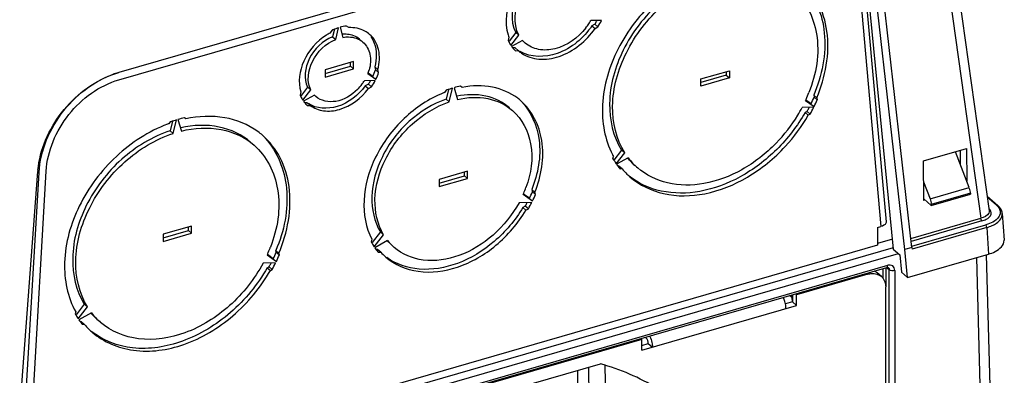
# Model space of a CAD drawing. Header units: inches. Extents: x 0 to 117, y 0 to 83.
# Tile 40 of 60: x 103.54 to 108.25, y 21.74 to 23.44. Entities that reach past the tile are written whole.
import ezdxf

# ---------------------------------------------------------------- set-up
doc = ezdxf.new("R2010")
doc.units = ezdxf.units.IN
doc.header["$LTSCALE"] = 6.431102
doc.header["$MEASUREMENT"] = 0
doc.layers.get('0').update_dxf_attribs({"linetype": 'CONTINUOUS'})

msp = doc.modelspace()

# ---------------------------------------------------------------- linework, layer by layer
at = {"color": 7, "linetype": 'CONTINUOUS'}
for p, q in [((107.8585, 24.7883), (108.1753, 22.53)), ((107.8199, 24.7444), (108.1356, 22.4938)), ((107.5639, 23.8863), (107.7166, 22.3467)), ((107.7718, 22.3449), (107.5993, 23.8556)), ((107.806, 22.3548), (107.6332, 23.8685)), ((105.5626, 23.6396), (104.0094, 23.1912)), ((107.5538, 23.6095), (107.6575, 22.4546)), ((107.5782, 23.6352), (107.6821, 22.4772)), ((104.0103, 23.1564), (105.5625, 23.6044)), ((106.3205, 23.4407), (106.2686, 23.4396)), ((106.2884, 23.423), (106.2743, 23.4152)), ((106.3032, 23.4102), (106.2884, 23.423)), ((105.0312, 23.3941), (105.0202, 23.38)), ((105.0422, 23.3988), (105.0331, 23.3625)), ((105.0479, 23.3497), (105.0619, 23.4058)), ((105.0687, 23.4078), (105.0827, 23.3597)), ((105.1104, 23.406), (105.0994, 23.4138)), ((105.9097, 23.383), (105.8776, 23.3417)), ((105.9245, 23.3702), (105.9097, 23.383)), ((106.2743, 23.4152), (106.2891, 23.4024)), ((106.2891, 23.4024), (106.3032, 23.4102)), ((105.0331, 23.3625), (105.0479, 23.3497)), ((105.8769, 23.3603), (105.8731, 23.3451)), ((105.8865, 23.3213), (105.9245, 23.3702)), ((105.9418, 23.3452), (105.8899, 23.3163)), ((105.9065, 23.309), (105.8957, 23.3088)), ((105.9213, 23.2962), (105.9065, 23.309)), ((105.9072, 23.2959), (105.9213, 23.2962)), ((105.9213, 23.2962), (105.9222, 23.2954)), ((105.1335, 23.2433), (104.9971, 23.2039)), ((105.1187, 23.222), (105.1187, 23.239)), ((105.1335, 23.2092), (105.1335, 23.2433)), ((104.9971, 23.1869), (105.1187, 23.222)), ((104.9971, 23.1698), (105.1335, 23.2092)), ((104.9971, 23.2039), (104.9971, 23.1698)), ((105.1187, 23.222), (105.1335, 23.2092)), ((105.2023, 23.1871), (105.2404, 23.1599)), ((105.2257, 23.1727), (105.2034, 23.1886)), ((105.2493, 23.2055), (105.2345, 23.2183)), ((105.2345, 23.2183), (105.2385, 23.2044)), ((105.2385, 23.2044), (105.2533, 23.1916)), ((105.2533, 23.1916), (105.2493, 23.2055)), ((106.7956, 23.1605), (106.932, 23.1999)), ((106.9173, 23.1956), (106.9173, 23.1786)), ((106.932, 23.1999), (106.932, 23.1658)), ((105.237, 23.153), (105.1849, 23.1519)), ((106.9173, 23.1786), (106.7956, 23.1435)), ((106.932, 23.1658), (106.7956, 23.1264)), ((106.7956, 23.1264), (106.7956, 23.1605)), ((106.9173, 23.1786), (106.932, 23.1658)), ((104.8813, 23.0993), (104.8773, 23.0831)), ((104.9135, 23.1208), (104.8798, 23.0773)), ((104.8901, 23.0588), (104.9283, 23.108)), ((104.9283, 23.108), (104.9135, 23.1208)), ((105.2044, 23.1355), (105.1894, 23.1272)), ((105.1894, 23.1272), (105.2042, 23.1144)), ((105.2042, 23.1144), (105.2192, 23.1227)), ((105.2192, 23.1227), (105.2044, 23.1355)), ((105.5767, 23.1066), (105.5682, 23.0956)), ((105.5879, 23.1105), (105.5763, 23.0637)), ((105.591, 23.0509), (105.6074, 23.1167)), ((105.6142, 23.1187), (105.6306, 23.0624)), ((105.6534, 23.1202), (105.6449, 23.1263)), ((104.9457, 23.0829), (104.8935, 23.0539)), ((104.9116, 23.047), (104.8991, 23.0467)), ((104.9264, 23.0342), (104.9116, 23.047)), ((104.9527, 23.0762), (104.9457, 23.0829)), ((105.5763, 23.0637), (105.591, 23.0509)), ((107.2967, 23.0574), (107.3375, 23.0284)), ((107.3227, 23.0412), (107.2978, 23.0589)), ((107.3502, 23.0701), (107.3355, 23.0829)), ((107.3355, 23.0829), (107.338, 23.0742)), ((107.338, 23.0742), (107.3528, 23.0614)), ((107.3502, 23.0701), (107.3528, 23.0614)), ((104.9114, 23.0339), (104.9264, 23.0342)), ((107.3358, 23.025), (107.2801, 23.0238)), ((107.3039, 23.0053), (107.2945, 23)), ((107.2945, 23), (107.3093, 22.9873)), ((107.3187, 22.9925), (107.3039, 23.0053)), ((104.2555, 22.9547), (104.2491, 22.9464)), ((104.2668, 22.9585), (104.2554, 22.9127)), ((104.2701, 22.8999), (104.2862, 22.9646)), ((104.293, 22.9666), (104.3091, 22.9111)), ((104.3301, 22.9698), (104.3237, 22.9744)), ((107.3187, 22.9925), (107.3093, 22.9873)), ((104.2554, 22.9127), (104.2701, 22.8999)), ((106.4162, 22.8202), (106.3789, 22.7723)), ((106.4309, 22.8075), (106.4162, 22.8202)), ((107.8605, 22.768), (108.0667, 22.8276)), ((108.08, 22.641), (108.0147, 22.8126)), ((108.0382, 22.7508), (108.0375, 22.8192)), ((108.0667, 22.8276), (108.0683, 22.6718)), ((106.3749, 22.7791), (106.3774, 22.7892)), ((106.3902, 22.7549), (106.4309, 22.8075)), ((106.4476, 22.7835), (106.3919, 22.7525)), ((107.8623, 22.5789), (107.8605, 22.768)), ((103.5056, 21.1572), (103.6224, 22.7174)), ((103.5698, 21.1319), (103.6623, 22.7191)), ((103.6283, 22.7124), (103.6224, 22.7174)), ((105.679, 22.7188), (105.5426, 22.6795)), ((105.6642, 22.6975), (105.6642, 22.7146)), ((105.679, 22.6848), (105.679, 22.7188)), ((106.4036, 22.7429), (106.3989, 22.7428)), ((106.4184, 22.7301), (106.4036, 22.7429)), ((106.4184, 22.7301), (106.409, 22.7299)), ((103.5356, 21.122), (103.6283, 22.7123)), ((105.5426, 22.6624), (105.6642, 22.6975)), ((105.5426, 22.6454), (105.679, 22.6848)), ((105.5426, 22.6795), (105.5426, 22.6454)), ((105.6642, 22.6975), (105.679, 22.6848)), ((107.8615, 22.6684), (107.8925, 22.5869)), ((106.0009, 22.6187), (105.9861, 22.6315)), ((105.9861, 22.6315), (105.9892, 22.6208)), ((105.9892, 22.6208), (106.004, 22.608)), ((107.8925, 22.5869), (108.08, 22.641)), ((105.9451, 22.6085), (105.9898, 22.5767)), ((105.975, 22.5894), (105.9461, 22.61)), ((106.004, 22.608), (106.0009, 22.6187)), ((107.8982, 22.5551), (107.8623, 22.5862)), ((107.8687, 22.5807), (107.8623, 22.5789)), ((108.0856, 22.6134), (107.8981, 22.5593)), ((107.8982, 22.5551), (108.0857, 22.6092)), ((108.0856, 22.6134), (108.0857, 22.6092)), ((108.1655, 22.5996), (108.2166, 22.5554)), ((108.2102, 22.5565), (108.1663, 22.5945)), ((105.9864, 22.5698), (105.9253, 22.5685)), ((105.9551, 22.5519), (105.9435, 22.5454)), ((105.9435, 22.5454), (105.9582, 22.5326)), ((105.9699, 22.5391), (105.9551, 22.5519)), ((105.9582, 22.5326), (105.9699, 22.5391)), ((107.8982, 22.5551), (107.8981, 22.5593)), ((107.8012, 22.3972), (108.1356, 22.4938)), ((108.1405, 22.4811), (107.8027, 22.3836)), ((108.2383, 22.5164), (108.2464, 22.3886)), ((104.3578, 22.4568), (104.2214, 22.4174)), ((104.2214, 22.4004), (104.343, 22.4355)), ((104.343, 22.4355), (104.343, 22.4525)), ((104.343, 22.4355), (104.3578, 22.4227)), ((104.3578, 22.4227), (104.3578, 22.4568)), ((107.6406, 22.4498), (107.6575, 22.4546)), ((107.6406, 22.4498), (107.6406, 22.3645)), ((107.8045, 22.3599), (108.1596, 22.4624)), ((108.1645, 22.4498), (107.8068, 22.3465)), ((108.1645, 22.4498), (108.1725, 22.3223)), ((104.2214, 22.3833), (104.3578, 22.4227)), ((104.2214, 22.4174), (104.2214, 22.3833)), ((105.2208, 22.3935), (105.2177, 22.381)), ((105.2618, 22.4283), (105.2223, 22.3774)), ((105.2319, 22.3579), (105.2766, 22.4155)), ((105.2964, 22.3869), (105.2353, 22.3529)), ((105.2766, 22.4155), (105.2618, 22.4283)), ((107.712, 22.3937), (107.6406, 22.373)), ((107.7151, 22.3519), (103.5712, 21.1557)), ((107.6406, 22.3645), (103.5732, 21.1904)), ((104.7758, 22.3265), (104.7611, 22.3393)), ((104.7634, 22.3312), (104.7611, 22.3393)), ((105.2486, 22.3448), (105.2414, 22.3447)), ((105.2634, 22.332), (105.2486, 22.3448)), ((107.7166, 22.3467), (107.7481, 22.3194)), ((107.806, 22.3548), (107.7718, 22.3449)), ((107.7851, 22.2104), (107.7718, 22.3449)), ((107.806, 22.3548), (107.8068, 22.3465)), ((103.569, 21.121), (107.7412, 22.3254)), ((104.7198, 22.3184), (104.7638, 22.2871)), ((104.749, 22.2999), (104.7209, 22.3199)), ((104.7634, 22.3312), (104.7782, 22.3184)), ((104.7782, 22.3184), (104.7758, 22.3265)), ((105.2518, 22.3318), (105.2634, 22.332)), ((107.7481, 22.3194), (107.7565, 22.2353)), ((107.7851, 22.2104), (108.1725, 22.3223)), ((108.1149, 22.3056), (108.1401, 21.3481)), ((108.1875, 21.3871), (108.1629, 22.3195)), ((103.5776, 21.0726), (107.6852, 22.2584)), ((103.582, 21.083), (107.6896, 22.2688)), ((104.7603, 22.2802), (104.7003, 22.279)), ((104.7205, 22.2574), (104.7293, 22.2623)), ((104.7205, 22.2574), (104.7353, 22.2446)), ((104.7441, 22.2495), (104.7293, 22.2623)), ((104.7353, 22.2446), (104.7441, 22.2495)), ((107.6679, 22.2061), (107.6679, 22.2534)), ((107.6812, 22.2582), (107.6812, 22.1657)), ((107.6971, 22.2479), (107.6846, 22.2575)), ((107.6894, 22.2659), (107.6896, 22.2688)), ((107.6925, 22.2582), (107.6926, 22.2581)), ((107.6968, 22.2508), (107.6971, 22.2479)), ((107.6971, 19.6127), (107.6971, 22.2479)), ((107.7237, 22.2445), (107.7237, 19.6055)), ((107.595, 22.2263), (107.254, 22.1279)), ((107.595, 22.2263), (107.5898, 22.2308)), ((107.6594, 22.2155), (107.6397, 22.2325)), ((107.7565, 22.2353), (107.7851, 22.2104)), ((107.6802, 20.1029), (107.6802, 22.1657)), ((107.2302, 22.1146), (107.2195, 22.1239)), ((107.2302, 22.1146), (107.2328, 22.0934)), ((107.2343, 22.1282), (107.2343, 22.0938)), ((107.2488, 22.1324), (107.254, 22.1279)), ((107.254, 22.0768), (107.254, 22.1279)), ((103.8447, 22.0828), (103.8058, 22.0327)), ((103.8155, 22.0134), (103.8594, 22.07)), ((103.8594, 22.07), (103.8447, 22.0828)), ((106.5124, 21.8627), (107.254, 22.0768)), ((107.2343, 22.0938), (107.2005, 22.0841)), ((107.2343, 22.0938), (107.254, 22.0768)), ((103.8034, 22.0458), (103.8011, 22.0363)), ((103.8789, 22.0419), (103.8189, 22.0085)), ((103.825, 22), (103.8292, 22.0001)), ((103.8439, 21.9873), (103.8292, 22.0001)), ((103.8351, 21.9871), (103.8439, 21.9873)), ((106.5124, 21.9138), (104.7395, 21.402)), ((106.5072, 21.9183), (106.5124, 21.9138)), ((106.5124, 21.8627), (106.5124, 21.9138)), ((106.5289, 21.9246), (106.534, 21.9201)), ((106.5124, 21.8854), (106.5439, 21.8945)), ((106.5439, 21.8945), (106.5636, 21.8775)), ((105.8181, 21.6537), (106.3148, 21.7971)), ((106.2575, 21.7806), (106.2595, 21.6381)), ((106.3402, 21.625), (106.3378, 21.7899)), ((106.207, 21.6499), (106.2059, 21.7657))]:
    msp.add_line(p, q, dxfattribs=at)
msp.add_lwpolyline([(107.6852, 22.2584), (107.6865, 22.2587), (107.6883, 22.259), (107.6898, 22.259), (107.6909, 22.2588), (107.6917, 22.2586), (107.6923, 22.2583), (107.6926, 22.2581)], dxfattribs=at)
for centre, radius, start, end in [((106.0045, 23.594), 0.306, 321.7361, 326.4052), ((106.0119, 23.5891), 0.2971, 326.4041, 329.7867), ((105.9713, 23.6241), 0.3755, 327.6197, 328.2173), ((105.9745, 23.6221), 0.3717, 328.214, 330.6964), ((105.9913, 23.6081), 0.3693, 327.6028, 333.0381), ((105.1428, 23.1491), 0.2613, 117.9667, 122.2391), ((105.1378, 23.163), 0.2545, 113.9335, 114.7697), ((105.1327, 23.1752), 0.2412, 107.0597, 113.9878), ((105.0923, 23.2322), 0.1424, 94.5143, 95.4963), ((105.1277, 23.2785), 0.1262, 49.1668, 61.9279), ((105.0996, 23.276), 0.0973, 49.1129, 50.3343), ((106.0487, 23.4277), 0.1846, 197.8803, 201.4296), ((106.0339, 23.4193), 0.177, 204.7642, 212.6509), ((106.0394, 23.4309), 0.1299, 221.2499, 229.2422), ((106.0289, 23.4162), 0.1711, 212.696, 213.7051), ((106.0247, 23.4132), 0.166, 215.7128, 223.9447), ((106.0228, 23.4115), 0.1635, 223.9706, 225.0111), ((106.0122, 23.4298), 0.1605, 235.7921, 239.4669), ((106.0252, 23.4145), 0.1574, 229.1435, 236.1623), ((104.1361, 22.7542), 0.4551, 107.4309, 110.4927), ((104.1308, 22.7707), 0.4377, 106.1048, 107.42), ((105.0183, 23.2576), 0.197, 339.0299, 341.2272), ((105.0223, 23.2562), 0.1928, 341.2236, 344.1077), ((104.9784, 23.2912), 0.2742, 334.3941, 341.5502), ((104.9932, 23.2784), 0.2742, 334.3941, 341.5502), ((104.9934, 23.2695), 0.2247, 323.8491, 328.4652), ((104.9533, 23.3042), 0.3025, 326.1131, 326.8584), ((104.9561, 23.3024), 0.2992, 326.8538, 329.9469), ((104.9727, 23.2884), 0.297, 326.0893, 332.8749), ((104.9888, 23.2727), 0.2303, 315.0648, 323.8678), ((105.7561, 22.6123), 0.5185, 111.2453, 111.814), ((105.7561, 22.6182), 0.5203, 109.7637, 110.1626), ((105.7515, 22.6311), 0.5066, 106.5286, 109.7763), ((105.7426, 22.6621), 0.4744, 101.888, 105.7053), ((106.6825, 23.3413), 0.6766, 335.7049, 338.7134), ((105.0099, 23.1376), 0.1434, 202.3158, 212.1132), ((105.0045, 23.1344), 0.1371, 212.1888, 213.4519), ((105.0006, 23.1316), 0.1323, 215.9656, 226.303), ((105.7526, 22.8459), 0.2775, 49.1144, 53.1323), ((106.6746, 23.3448), 0.6853, 335.2063, 335.7108), ((106.6311, 23.3814), 0.7708, 333.8053, 336.5082), ((106.6459, 23.3686), 0.7708, 333.8053, 336.5082), ((104.9991, 23.1301), 0.1302, 226.3415, 227.649), ((106.6429, 23.3606), 0.7207, 328.7666, 332.1386), ((106.6047, 23.3948), 0.8004, 330.8764, 331.1693), ((106.6092, 23.3924), 0.7953, 331.1682, 332.4474), ((106.6263, 23.3783), 0.7926, 330.8715, 333.5245), ((104.469, 22.3469), 0.6442, 109.0356, 109.3564), ((104.4647, 22.3599), 0.6305, 106.4407, 109.0438), ((104.4557, 22.3908), 0.5983, 102.7497, 105.7824), ((106.6167, 23.3771), 0.7517, 315.8067, 328.7295), ((106.5951, 23.3961), 0.8229, 317.2709, 330.2112), ((104.4691, 22.3419), 0.6433, 110.0013, 110.5992), ((104.4673, 22.6251), 0.3517, 49.104, 53.8012), ((106.7088, 22.9739), 0.3793, 207.5482, 209.1285), ((106.7, 22.9676), 0.3758, 210.1066, 213.9846), ((106.6895, 22.9913), 0.3224, 220.5603, 223.0004), ((106.7045, 22.9788), 0.3228, 217.2458, 229.1079), ((106.6884, 22.9903), 0.3209, 223, 229.1343), ((104.0476, 22.6856), 0.4264, 174.8806, 175.7174), ((106.6956, 22.9647), 0.3705, 213.9934, 214.4829), ((106.6914, 22.9618), 0.3654, 214.9415, 218.8926), ((106.6885, 22.9594), 0.3617, 218.8994, 219.3968), ((106.6868, 22.9587), 0.3526, 220.4195, 225.975), ((106.6864, 22.9582), 0.3519, 225.9782, 229.1572), ((105.4786, 22.8157), 0.5105, 336.7678, 339.9824), ((105.4249, 22.8576), 0.612, 334.0151, 337.2359), ((105.4716, 22.8186), 0.518, 336.0677, 336.7746), ((105.4396, 22.8448), 0.612, 334.0151, 337.2359), ((105.3981, 22.8712), 0.642, 330.1742, 330.521), ((105.402, 22.869), 0.6375, 330.5196, 331.9613), ((105.4191, 22.8549), 0.6349, 330.1677, 333.3108), ((108.1918, 22.5133), 0.0465, 3.8795, 12.1064), ((105.4731, 22.5529), 0.2453, 223.0577, 225.0602), ((105.4884, 22.5406), 0.2459, 218.6691, 229.1644), ((104.1107, 22.5962), 0.6694, 336.0056, 338.4982), ((104.1189, 22.5929), 0.6606, 338.5024, 338.9893), ((105.4815, 22.527), 0.3016, 208.9513, 213.5402), ((105.4771, 22.5241), 0.2963, 213.5532, 214.1337), ((105.4725, 22.5209), 0.2907, 215.29, 219.9929), ((104.104, 22.5991), 0.6768, 335.491, 336.0095), ((104.0576, 22.6379), 0.7696, 333.9471, 336.511), ((104.0724, 22.6251), 0.7696, 333.9471, 336.511), ((105.47, 22.5188), 0.2874, 220.0021, 220.5947), ((105.4696, 22.5191), 0.2784, 222.2219, 229.188), ((104.0306, 22.6516), 0.7998, 330.8742, 331.1519), ((104.0347, 22.6493), 0.7952, 331.151, 332.3059), ((104.0519, 22.6353), 0.7925, 330.8699, 333.3843), ((107.0798, 22.0617), 0.1226, 21.0019, 25.998), ((107.0687, 22.0574), 0.1344, 11.4419, 21.0454), ((104.1261, 22.2248), 0.3758, 210.1037, 213.7791), ((104.1219, 22.222), 0.3707, 213.7871, 214.2507), ((104.1172, 22.2187), 0.3649, 215.1749, 218.9228), ((104.1165, 22.2497), 0.3189, 221.0721, 223.4388), ((104.1316, 22.2372), 0.3194, 217.7156, 229.1157), ((104.1156, 22.2488), 0.3176, 223.4387, 229.1388), ((104.1144, 22.2165), 0.3614, 218.9288, 219.4005), ((104.1127, 22.2156), 0.3526, 220.3545, 225.9748), ((104.1122, 22.2151), 0.352, 225.9781, 229.1569), ((106.4461, 21.8798), 0.1164, 24.8867, 26.0464)]:
    msp.add_arc(centre, radius, start, end, dxfattribs=at)
for points, knots in [([(106.0378, 23.7198), (105.9759, 23.6839), (105.8778, 23.5797), (105.8535, 23.4318), (105.8731, 23.3711)], [0, 0, 0, 0, 0.528351, 1, 1, 1, 1]), ([(106.0731, 23.7132), (106.0071, 23.6884), (105.8997, 23.5917), (105.8802, 23.4377), (105.9097, 23.383)], [0, 0, 0, 0, 0.531631, 1, 1, 1, 1]), ([(105.9245, 23.3702), (105.8949, 23.4249), (105.9144, 23.5789), (106.0218, 23.6756), (106.0879, 23.7005)], [0, 0, 0, 0, 0.468369, 1, 1, 1, 1]), ([(106.8228, 23.6893), (106.7332, 23.6566), (106.5645, 23.5495), (106.3872, 23.3177), (106.3052, 23.0512), (106.335, 22.8703), (106.3724, 22.7984)], [0, 0, 0, 0, 0.259738, 0.52804, 0.779461, 1, 1, 1, 1]), ([(106.8324, 23.6614), (106.7458, 23.6335), (106.5818, 23.5341), (106.4119, 23.3125), (106.3376, 23.0566), (106.3753, 22.885), (106.4162, 22.8202)], [0, 0, 0, 0, 0.259943, 0.529821, 0.781301, 1, 1, 1, 1]), ([(106.4309, 22.8075), (106.3901, 22.8723), (106.3523, 23.0438), (106.4267, 23.2997), (106.5966, 23.5213), (106.7606, 23.6207), (106.8472, 23.6486)], [0, 0, 0, 0, 0.218699, 0.470179, 0.740057, 1, 1, 1, 1]), ([(107.3502, 23.0701), (107.392, 23.1692), (107.4231, 23.3322), (107.365, 23.5282), (107.3061, 23.6044), (107.2717, 23.6341)], [0, 0, 0, 0, 0.534972, 0.774084, 1, 1, 1, 1]), ([(107.2846, 23.6201), (107.3436, 23.5565), (107.4162, 23.3668), (107.3746, 23.1756), (107.3355, 23.0829)], [0, 0, 0, 0, 0.462902, 1, 1, 1, 1]), ([(107.2347, 23.5913), (107.296, 23.5382), (107.3803, 23.3652), (107.3472, 23.1836), (107.313, 23.0956)], [0, 0, 0, 0, 0.462147, 1, 1, 1, 1]), ([(105.1617, 23.3509), (105.1457, 23.3642), (105.117, 23.3749), (105.0886, 23.3747), (105.0811, 23.3741)], [0, 0, 0, 0, 0.733222, 1, 1, 1, 1]), ([(105.2493, 23.2055), (105.2576, 23.2363), (105.2627, 23.2989), (105.2314, 23.3556), (105.2102, 23.374)], [0, 0, 0, 0, 0.532724, 1, 1, 1, 1]), ([(106.2743, 23.4152), (106.2342, 23.3567), (106.1306, 23.2652), (105.9815, 23.2616), (105.9307, 23.2916)], [0, 0, 0, 0, 0.545633, 1, 1, 1, 1]), ([(105.9376, 23.2837), (105.9618, 23.2675), (106.0237, 23.2478), (106.1593, 23.2695), (106.248, 23.3425), (106.2891, 23.4024)], [0, 0, 0, 0, 0.217089, 0.458977, 1, 1, 1, 1]), ([(106.2447, 23.4045), (106.208, 23.3579), (106.1322, 23.3028), (106.0205, 23.2953), (105.9726, 23.317), (105.9546, 23.3325)], [0, 0, 0, 0, 0.543484, 0.782939, 1, 1, 1, 1]), ([(105.0034, 23.3702), (104.9568, 23.3408), (104.8836, 23.2592), (104.8663, 23.1459), (104.8813, 23.0993)], [0, 0, 0, 0, 0.529195, 1, 1, 1, 1]), ([(105.0331, 23.3625), (104.9856, 23.3432), (104.9087, 23.2722), (104.8935, 23.1615), (104.9135, 23.1208)], [0, 0, 0, 0, 0.530804, 1, 1, 1, 1]), ([(104.9283, 23.108), (104.9083, 23.1487), (104.9235, 23.2594), (105.0004, 23.3304), (105.0479, 23.3497)], [0, 0, 0, 0, 0.469195, 1, 1, 1, 1]), ([(105.0827, 23.3597), (105.0915, 23.3612), (105.1247, 23.3642), (105.1597, 23.3527), (105.178, 23.3368)], [0, 0, 0, 0, 0.2705, 1, 1, 1, 1]), ([(105.178, 23.3368), (105.1948, 23.3223), (105.2193, 23.2772), (105.2147, 23.2278), (105.2077, 23.2034)], [0, 0, 0, 0, 0.466564, 1, 1, 1, 1]), ([(105.2166, 23.3632), (105.2232, 23.3537), (105.246, 23.3091), (105.2445, 23.255), (105.2345, 23.2183)], [0, 0, 0, 0, 0.232802, 1, 1, 1, 1]), ([(103.6283, 22.7123), (103.6345, 22.8187), (103.7231, 23.0279), (103.9071, 23.1617), (104.0093, 23.1912)], [0, 0, 0, 0, 0.500515, 1, 1, 1, 1]), ([(103.6229, 22.7236), (103.6318, 22.8224), (103.7165, 23.016), (103.8826, 23.1453), (103.9768, 23.1804)], [0, 0, 0, 0, 0.496497, 1, 1, 1, 1]), ([(103.6623, 22.719), (103.668, 22.8162), (103.7489, 23.0072), (103.9169, 23.1294), (104.0102, 23.1563)], [0, 0, 0, 0, 0.500533, 1, 1, 1, 1]), ([(105.1894, 23.1272), (105.1561, 23.0826), (105.0726, 23.0136), (104.9555, 23.0171), (104.9174, 23.0429)], [0, 0, 0, 0, 0.54749, 1, 1, 1, 1]), ([(104.9264, 23.0342), (104.9445, 23.0204), (104.9918, 23.0022), (105.0987, 23.014), (105.1701, 23.0687), (105.2042, 23.1144)], [0, 0, 0, 0, 0.216974, 0.457561, 1, 1, 1, 1]), ([(105.1519, 23.1101), (105.1239, 23.0821), (105.059, 23.0405), (104.9774, 23.0549), (104.9527, 23.0762)], [0, 0, 0, 0, 0.548159, 1, 1, 1, 1]), ([(105.5634, 23.0937), (105.4941, 23.066), (105.3647, 22.9797), (105.2295, 22.7972), (105.1681, 22.5896), (105.1918, 22.4495), (105.2208, 22.3935)], [0, 0, 0, 0, 0.260977, 0.528994, 0.779684, 1, 1, 1, 1]), ([(105.9191, 23.0679), (105.8838, 23.0944), (105.7954, 23.1318), (105.7007, 23.1291), (105.6534, 23.1202)], [0, 0, 0, 0, 0.47856, 1, 1, 1, 1]), ([(105.5763, 23.0637), (105.5115, 23.0416), (105.3892, 22.9657), (105.2621, 22.7989), (105.2058, 22.6069), (105.2322, 22.4778), (105.2618, 22.4283)], [0, 0, 0, 0, 0.260142, 0.529507, 0.780827, 1, 1, 1, 1]), ([(105.2766, 22.4155), (105.247, 22.4651), (105.2206, 22.5941), (105.2769, 22.7861), (105.404, 22.9529), (105.5262, 23.0288), (105.591, 23.0509)], [0, 0, 0, 0, 0.219173, 0.470493, 0.739858, 1, 1, 1, 1]), ([(105.8795, 23.0223), (105.8477, 23.0499), (105.7641, 23.0898), (105.673, 23.087), (105.6277, 23.0778)], [0, 0, 0, 0, 0.477284, 1, 1, 1, 1]), ([(105.6306, 23.0624), (105.6777, 23.0735), (105.773, 23.0791), (105.8611, 23.0383), (105.8943, 23.0095)], [0, 0, 0, 0, 0.524115, 1, 1, 1, 1]), ([(105.9337, 23.0552), (105.9824, 23.0067), (106.0455, 22.8581), (106.0157, 22.7056), (105.9861, 22.6315)], [0, 0, 0, 0, 0.46296, 1, 1, 1, 1]), ([(106.0009, 22.6187), (106.0317, 22.696), (106.0621, 22.856), (105.9882, 23.0089), (105.9342, 23.0557)], [0, 0, 0, 0, 0.538203, 1, 1, 1, 1]), ([(105.8943, 23.0095), (105.94, 22.9699), (106.004, 22.8424), (105.9822, 22.7068), (105.9582, 22.6409)], [0, 0, 0, 0, 0.46317, 1, 1, 1, 1]), ([(104.675, 22.9089), (104.629, 22.9426), (104.5136, 22.9891), (104.3911, 22.9828), (104.3301, 22.9698)], [0, 0, 0, 0, 0.47762, 1, 1, 1, 1]), ([(104.2428, 22.9441), (104.1527, 22.9102), (103.9839, 22.8008), (103.8082, 22.5657), (103.7298, 22.2972), (103.7639, 22.1165), (103.8034, 22.0458)], [0, 0, 0, 0, 0.260796, 0.529471, 0.780347, 1, 1, 1, 1]), ([(104.2554, 22.9127), (104.1702, 22.8847), (104.0091, 22.7863), (103.842, 22.5679), (103.7686, 22.316), (103.805, 22.147), (103.8447, 22.0828)], [0, 0, 0, 0, 0.26001, 0.529718, 0.781146, 1, 1, 1, 1]), ([(104.6422, 22.8569), (104.5998, 22.8936), (104.4877, 22.9462), (104.3661, 22.9402), (104.306, 22.9267)], [0, 0, 0, 0, 0.476387, 1, 1, 1, 1]), ([(104.3091, 22.9111), (104.371, 22.9265), (104.4967, 22.9354), (104.6132, 22.8819), (104.6569, 22.8441)], [0, 0, 0, 0, 0.524669, 1, 1, 1, 1]), ([(103.8594, 22.07), (103.8197, 22.1342), (103.7834, 22.3032), (103.8568, 22.5551), (104.0238, 22.7735), (104.1849, 22.8719), (104.2701, 22.8999)], [0, 0, 0, 0, 0.218854, 0.470282, 0.73999, 1, 1, 1, 1]), ([(104.7758, 22.3265), (104.8177, 22.4257), (104.8489, 22.5888), (104.7908, 22.785), (104.7319, 22.8612), (104.6975, 22.891)], [0, 0, 0, 0, 0.534998, 0.774105, 1, 1, 1, 1]), ([(104.7104, 22.8771), (104.7694, 22.8134), (104.8421, 22.6234), (104.8003, 22.4321), (104.7611, 22.3393)], [0, 0, 0, 0, 0.46287, 1, 1, 1, 1]), ([(104.6569, 22.8441), (104.7173, 22.7918), (104.8007, 22.6218), (104.7689, 22.4428), (104.7356, 22.3561)], [0, 0, 0, 0, 0.462367, 1, 1, 1, 1]), ([(107.1585, 22.8232), (107.1066, 22.772), (106.9925, 22.6854), (106.7998, 22.6129), (106.6089, 22.6098), (106.4965, 22.6605), (106.4522, 22.6958)], [0, 0, 0, 0, 0.281263, 0.544049, 0.781729, 1, 1, 1, 1]), ([(106.4562, 22.692), (106.5016, 22.6528), (106.6203, 22.5958), (106.8242, 22.6006), (107.0282, 22.6832), (107.1467, 22.7804), (107.1996, 22.8377)], [0, 0, 0, 0, 0.217034, 0.45429, 0.718026, 1, 1, 1, 1]), ([(107.1556, 22.8531), (107.1075, 22.8036), (107.0007, 22.72), (106.8188, 22.6503), (106.6383, 22.6489), (106.5335, 22.7), (106.4932, 22.7348)], [0, 0, 0, 0, 0.282004, 0.545225, 0.782384, 1, 1, 1, 1]), ([(105.2876, 22.3084), (105.3302, 22.2716), (105.4478, 22.2226), (105.6423, 22.2504), (105.8248, 22.3572), (105.9206, 22.4693), (105.9582, 22.5326)], [0, 0, 0, 0, 0.213563, 0.452885, 0.720719, 1, 1, 1, 1]), ([(105.9435, 22.5454), (105.9072, 22.4845), (105.8156, 22.3759), (105.6411, 22.2694), (105.4541, 22.2352), (105.3371, 22.2737), (105.2926, 22.3056)], [0, 0, 0, 0, 0.277479, 0.544807, 0.785528, 1, 1, 1, 1]), ([(105.9253, 22.5685), (105.8935, 22.5105), (105.8101, 22.4068), (105.6478, 22.3067), (105.4726, 22.2781), (105.3659, 22.3214), (105.3276, 22.3545)], [0, 0, 0, 0, 0.278386, 0.546902, 0.786806, 1, 1, 1, 1]), ([(108.1753, 22.5299), (108.1758, 22.5263), (108.1721, 22.5065), (108.1503, 22.4978), (108.1356, 22.4938)], [0, 0, 0, 0, 0.193729, 1, 1, 1, 1]), ([(108.1608, 22.4891), (108.1707, 22.4943), (108.191, 22.5088), (108.1824, 22.533), (108.1759, 22.5395)], [0, 0, 0, 0, 0.548232, 1, 1, 1, 1]), ([(108.2101, 22.5565), (108.2112, 22.5568), (108.2135, 22.5568), (108.2155, 22.5558), (108.2163, 22.5552)], [0, 0, 0, 0, 0.504576, 1, 1, 1, 1]), ([(108.2102, 22.5565), (108.2113, 22.5554), (108.2136, 22.5533), (108.2158, 22.5511), (108.2168, 22.5499)], [0, 0, 0, 0, 0.508835, 1, 1, 1, 1]), ([(108.2168, 22.5499), (108.2177, 22.5488), (108.2195, 22.5467), (108.2211, 22.5444), (108.2219, 22.5432)], [0, 0, 0, 0, 0.50895, 1, 1, 1, 1]), ([(108.1895, 22.459), (108.197, 22.4623), (108.2193, 22.4739), (108.2394, 22.4987), (108.2383, 22.5164)], [0, 0, 0, 0, 0.31608, 1, 1, 1, 1]), ([(108.2255, 22.5078), (108.2242, 22.5047), (108.2165, 22.4914), (108.2037, 22.4818), (108.1932, 22.476)], [0, 0, 0, 0, 0.217161, 1, 1, 1, 1]), ([(107.6821, 22.4771), (107.6823, 22.4749), (107.6797, 22.4628), (107.6665, 22.4572), (107.6575, 22.4546)], [0, 0, 0, 0, 0.194152, 1, 1, 1, 1]), ([(108.1725, 22.3223), (108.1833, 22.3254), (108.2142, 22.336), (108.2478, 22.3656), (108.2464, 22.3885)], [0, 0, 0, 0, 0.328772, 1, 1, 1, 1]), ([(104.7205, 22.2574), (104.6747, 22.1769), (104.5565, 22.0334), (104.329, 21.894), (104.0842, 21.8523), (103.9334, 21.9085), (103.8778, 21.9529)], [0, 0, 0, 0, 0.278062, 0.546054, 0.78629, 1, 1, 1, 1]), ([(103.882, 21.9489), (103.9364, 21.9018), (104.0874, 21.8397), (104.3364, 21.8778), (104.5683, 22.0174), (104.6887, 22.1629), (104.7353, 22.2446)], [0, 0, 0, 0, 0.21335, 0.452965, 0.721168, 1, 1, 1, 1]), ([(104.7003, 22.279), (104.6596, 22.2029), (104.5518, 22.0667), (104.3408, 21.9347), (104.1121, 21.8962), (103.9725, 21.9526), (103.9225, 21.9958)], [0, 0, 0, 0, 0.278132, 0.546843, 0.78691, 1, 1, 1, 1]), ([(107.6852, 22.2584), (107.6864, 22.2587), (107.6887, 22.2611), (107.6892, 22.2641), (107.6894, 22.2659)], [0, 0, 0, 0, 0.410611, 1, 1, 1, 1]), ([(107.7237, 22.2445), (107.7237, 22.2523), (107.7164, 22.2701), (107.6974, 22.271), (107.6896, 22.2688)], [0, 0, 0, 0, 0.491215, 1, 1, 1, 1]), ([(107.6926, 22.2581), (107.6937, 22.2573), (107.6956, 22.255), (107.6966, 22.2522), (107.6968, 22.2508)], [0, 0, 0, 0, 0.488569, 1, 1, 1, 1]), ([(107.595, 22.2263), (107.6008, 22.228), (107.6227, 22.2324), (107.6472, 22.226), (107.6594, 22.2155)], [0, 0, 0, 0, 0.275442, 1, 1, 1, 1]), ([(107.6594, 22.2155), (107.6695, 22.2067), (107.6787, 22.1888), (107.6802, 22.1706), (107.6802, 22.1657)], [0, 0, 0, 0, 0.730662, 1, 1, 1, 1]), ([(106.6647, 21.6229), (106.6394, 21.643), (106.5327, 21.7189), (106.4099, 21.7716), (106.3148, 21.7971)], [0, 0, 0, 0, 0.247045, 1, 1, 1, 1])]:
    msp.add_open_spline(points, degree=3, knots=knots, dxfattribs=at)
for points in [[(105.0994, 23.4138), (105.089, 23.4126), (105.0788, 23.4105), (105.0687, 23.4078)], [(105.1871, 23.3898), (105.164, 23.4021), (105.1365, 23.4072), (105.1104, 23.406)], [(107.2945, 23), (107.2576, 22.9355), (107.2114, 22.8755), (107.1585, 22.8232)], [(108.0847, 22.6254), (108.0839, 22.6299), (108.0823, 22.6344), (108.0795, 22.6379)], [(108.0856, 22.6134), (108.0855, 22.6174), (108.0854, 22.6215), (108.0847, 22.6254)], [(107.8925, 22.5869), (107.8954, 22.5792), (107.8999, 22.57), (107.8963, 22.5626)], [(108.2374, 22.5231), (108.2347, 22.5356), (108.2263, 22.547), (108.2166, 22.5554)], [(108.2219, 22.5432), (108.2259, 22.537), (108.2286, 22.5294), (108.2286, 22.522)], [(108.1405, 22.4811), (108.1371, 22.4841), (108.1357, 22.4893), (108.1356, 22.4938)], [(108.1405, 22.4811), (108.1475, 22.4831), (108.1544, 22.4857), (108.1608, 22.4891)], [(108.2286, 22.522), (108.2285, 22.5171), (108.2274, 22.5122), (108.2255, 22.5078)], [(108.1932, 22.476), (108.1826, 22.4702), (108.1712, 22.4658), (108.1596, 22.4624)], [(108.1645, 22.4498), (108.1645, 22.4543), (108.163, 22.4595), (108.1596, 22.4624)], [(108.1645, 22.4498), (108.173, 22.4523), (108.1814, 22.4553), (108.1895, 22.459)], [(107.7237, 22.2445), (107.7151, 22.242), (107.704, 22.2422), (107.6971, 22.2479)], [(107.6397, 22.2325), (107.6356, 22.2361), (107.6309, 22.2391), (107.626, 22.2413)], [(107.2302, 22.1146), (107.2297, 22.1186), (107.2286, 22.1225), (107.2268, 22.126)], [(107.2029, 22.062), (107.2029, 22.0694), (107.202, 22.0768), (107.2005, 22.0841)], [(106.5439, 21.8945), (106.5439, 21.9036), (106.5409, 21.9141), (106.534, 21.9201)], [(106.5517, 21.9288), (106.556, 21.9194), (106.5592, 21.9093), (106.5613, 21.8992)], [(106.5613, 21.8992), (106.5627, 21.892), (106.5636, 21.8847), (106.5636, 21.8775)]]:
    msp.add_open_spline(points, degree=3, dxfattribs=at)

doc.saveas('drawing.dxf')
